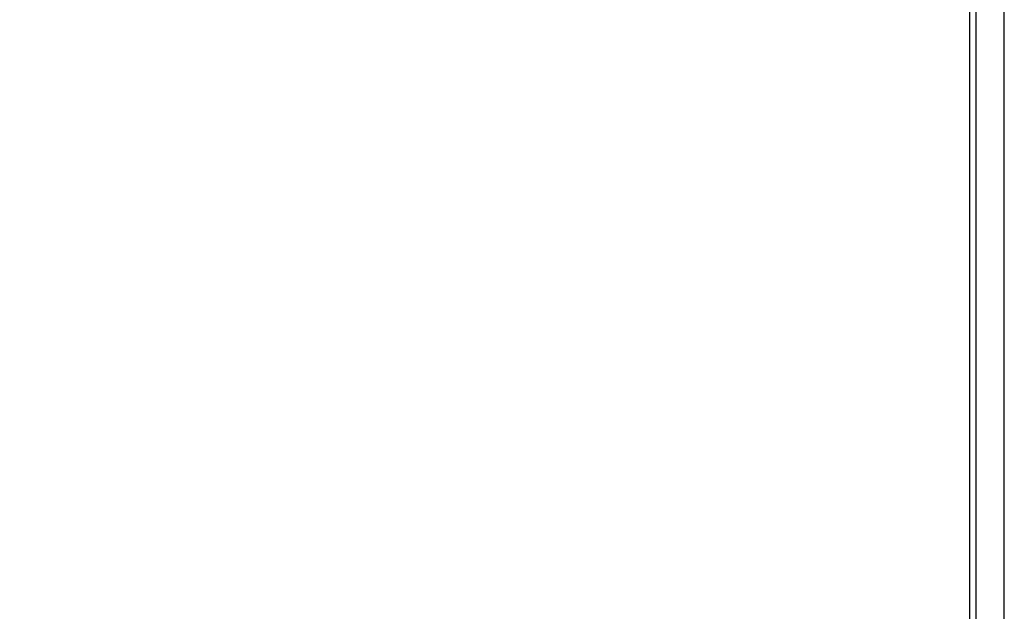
# Model space of a CAD drawing. Header units: millimetres. Extents: x 20 to 26059, y 28 to 17777.
# Tile 23 of 90: x 8739 to 8976, y 6080 to 6222. Entities that reach past the tile are written whole.
import ezdxf

# ---------------------------------------------------------------- set-up
doc = ezdxf.new("R2010")
doc.units = ezdxf.units.MM
doc.header["$LTSCALE"] = 2
doc.layers.add('COMPONENT_GEOMETRY', color=7, linetype='Continuous')
doc.styles.add('SLDTEXTSTYLE0', font='TXT', dxfattribs={"width": 0.75})
doc.dimstyles.new('SLDDIMSTYLE0', dxfattribs={"dimtxt": 150, "dimasz": 6.604, "dimexe": 0, "dimexo": 0.0625, "dimgap": 37.5, "dimtad": 0, "dimtih": 1, "dimtoh": 1, "dimdec": 0, "dimrnd": 1e-09, "dimzin": 12, "dimdsep": 46, "dimtxsty": 'SLDTEXTSTYLE0', "dimsah": 1, "dimcen": 0.09, "dimadec": 0, "dimazin": 3, "dimtfac": 1, "dimtdec": 0, "dimtofl": 0, "dimtmove": 0, "dimatfit": 3, "dimfxl": 1, "dimfrac": 2, "dimtolj": 1, "dimtzin": 12, "dimarcsym": 0})

# ---------------------------------------------------------------- blocks, each defined once
blk = doc.blocks.new('_D_2')
at = {"layer": 'COMPONENT_GEOMETRY', "color": 7}
for p, q in [((8972.99, 8122.33), (7487.83, 8122.33)), ((7494.18, 8122.33), (7494.18, 5448.34)), ((7194.08, 5417.87), (7148.37, 5417.87)), ((7148.37, 5417.87), (7148.37, 5179.74)), ((7794.29, 5417.87), (7839.99, 5417.87)), ((7839.99, 5417.87), (7839.99, 5179.74)), ((7148.37, 5179.74), (7194.08, 5179.74)), ((7839.99, 5179.74), (7794.29, 5179.74)), ((7494.18, 2281.33), (7494.18, 4955.32)), ((8897.92, 2281.33), (7487.83, 2281.33))]:
    blk.add_line(p, q, dxfattribs=at)
for points in [[(7494.18, 8122.33), (7493.17, 8115.72), (7495.2, 8115.72)], [(7494.18, 2281.33), (7495.2, 2287.93), (7493.17, 2287.93)]]:
    blk.add_solid(points, dxfattribs=at)
at = {"layer": 'COMPONENT_GEOMETRY', "color": 7, "char_height": 150, "attachment_point": 1, "style": 'SLDTEXTSTYLE0'}
for s, insert in [('9\'6.98"', (7194.08, 5373.1)), ('2921mm', (7085.02, 5148.68))]:
    blk.add_mtext(s, dxfattribs=dict(at, insert=insert))

msp = doc.modelspace()

# ---------------------------------------------------------------- linework, layer by layer
at = {"color": 8, "linetype": 'Continuous', "lineweight": 25}
for p, q in [((8975.71, 2354.33), (8975.71, 8102.33)), ((8968.91, 6573.89), (8968.91, 2354.33))]:
    msp.add_line(p, q, dxfattribs=at)
at = {"color": 7, "linetype": 'Continuous', "lineweight": 25}
for p, q in [((8967.46, 5960.6), (8967.46, 6572.77)), ((8968.9, 6573.88), (8968.9, 2354.33))]:
    msp.add_line(p, q, dxfattribs=at)

# ---------------------------------------------------------------- dimensions: what is measured, and where the dimension line sits
at = {"layer": 'COMPONENT_GEOMETRY', "color": 7}
dim = msp.add_linear_dim(base=(7494.18, 8122.33), p1=(8900.46, 2281.33), p2=(8975.53, 8122.33), angle=90, dimstyle='SLDDIMSTYLE0', dxfattribs=at)
dim.commit()
dim.dimension.update_dxf_attribs({"geometry": '_D_2', "text_midpoint": (7494.18, 5201.83), "dimtype": 160})

doc.saveas('drawing.dxf')
